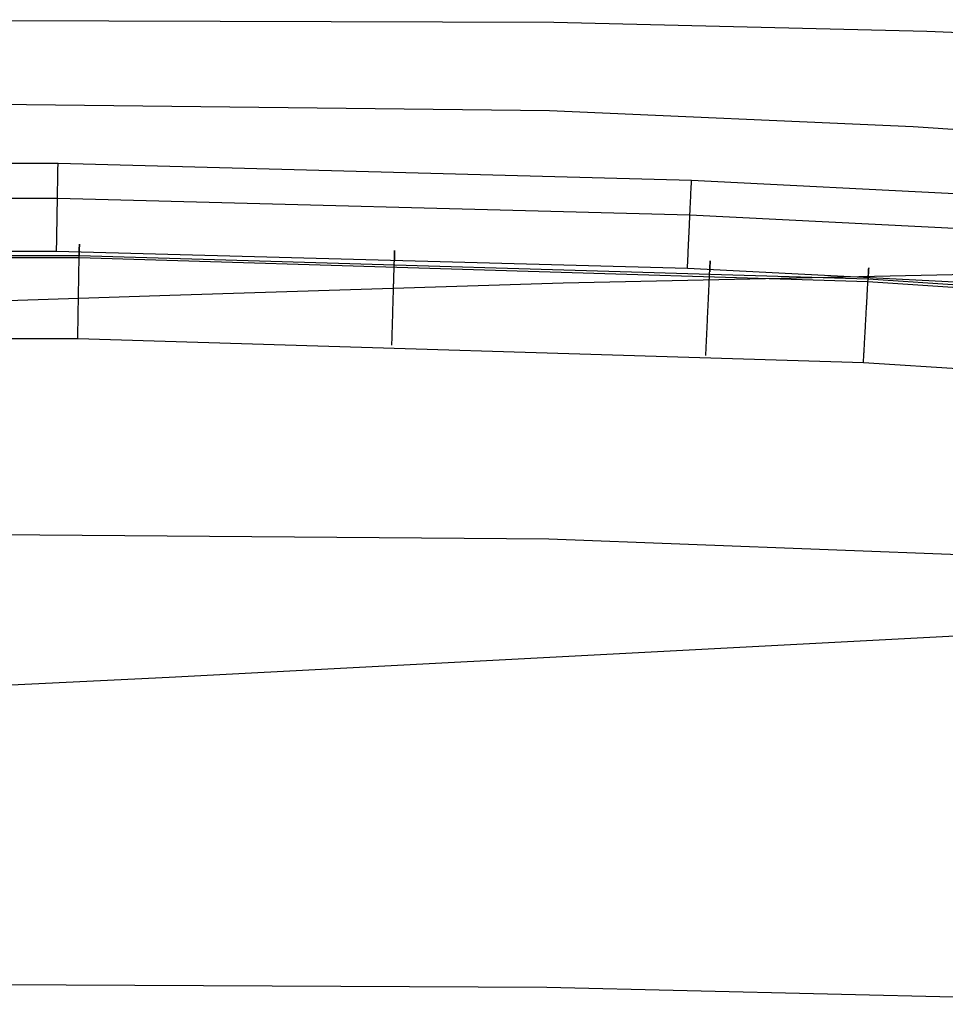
# Model space of a CAD drawing. Extents: x -353 to 1161, y -766 to 145.
# Tile 65 of 74: x 873 to 918, y 94 to 141. Entities that reach past the tile are written whole.
import ezdxf

# ---------------------------------------------------------------- set-up
doc = ezdxf.new("R2010")
doc.units = 0
doc.layers.add('DEFAULT', color=7, linetype='CONTINUOUS')

msp = doc.modelspace()

# ---------------------------------------------------------------- linework, layer by layer
at = {"layer": 'DEFAULT'}
for p, q in [((862.231, 141.003, 214.187), (898.705, 140.878, 221.046)), ((898.705, 140.878, 221.046), (916.654, 140.455, 224.643)), ((916.654, 140.455, 224.643), (934.319, 139.677, 228.301)), ((826.652, 137.442, 91.409), (898.497, 136.632, 91.409)), ((898.497, 136.632, 91.409), (916.002, 135.861, 91.409)), ((916.002, 135.861, 91.409), (933.201, 134.709, 91.409)), ((-76.011, 134.254, 79.843), (874.84, 134.09, 79.845)), ((874.832, 133.632, 78.73), (874.834, 133.724, 78.911)), ((874.834, 133.724, 78.911), (874.835, 133.809, 79.094)), ((874.835, 133.809, 79.094), (874.837, 133.888, 79.279)), ((874.837, 133.888, 79.279), (874.838, 133.962, 79.467)), ((874.838, 133.962, 79.467), (874.839, 134.029, 79.655)), ((874.839, 134.029, 79.655), (874.84, 134.09, 79.845)), ((874.84, 134.09, 79.845), (905.33, 133.275, 79.855)), ((874.824, 133.15, 77.965), (874.825, 133.209, 78.045)), ((874.825, 133.209, 78.045), (874.826, 133.267, 78.127)), ((874.826, 133.267, 78.127), (874.827, 133.323, 78.21)), ((874.827, 133.323, 78.21), (874.828, 133.378, 78.294)), ((874.828, 133.378, 78.294), (874.829, 133.432, 78.38)), ((874.829, 133.432, 78.38), (874.831, 133.535, 78.553)), ((874.831, 133.535, 78.553), (874.832, 133.632, 78.73)), ((905.324, 133.147, 79.476), (905.327, 133.214, 79.665)), ((905.327, 133.214, 79.665), (905.33, 133.275, 79.855)), ((905.33, 133.275, 79.855), (920.681, 132.506, 79.866)), ((874.817, 132.7, 77.439), (874.818, 132.768, 77.51)), ((874.818, 132.768, 77.51), (874.819, 132.835, 77.582)), ((874.819, 132.835, 77.582), (874.82, 132.9, 77.655)), ((874.82, 132.9, 77.655), (874.821, 132.964, 77.731)), ((874.821, 132.964, 77.731), (874.822, 133.028, 77.807)), ((874.822, 133.028, 77.807), (874.823, 133.089, 77.885)), ((874.823, 133.089, 77.885), (874.824, 133.15, 77.965)), ((905.3, 132.619, 78.387), (905.304, 132.721, 78.561)), ((905.304, 132.721, 78.561), (905.309, 132.819, 78.738)), ((905.309, 132.819, 78.738), (905.313, 132.91, 78.919)), ((905.313, 132.91, 78.919), (905.317, 132.995, 79.103)), ((905.317, 132.995, 79.103), (905.321, 133.074, 79.289)), ((905.321, 133.074, 79.289), (905.324, 133.147, 79.476)), ((-75.998, 132.581, 77.173), (874.812, 132.418, 77.173)), ((874.808, 132.197, 76.993), (874.81, 132.271, 77.051)), ((874.81, 132.271, 77.051), (874.811, 132.345, 77.111)), ((874.811, 132.345, 77.111), (874.812, 132.418, 77.173)), ((874.812, 132.418, 77.173), (874.813, 132.49, 77.237)), ((874.812, 132.418, 77.173), (905.252, 131.605, 77.177)), ((874.813, 132.49, 77.237), (874.814, 132.561, 77.303)), ((874.814, 132.561, 77.303), (874.816, 132.631, 77.37)), ((874.816, 132.631, 77.37), (874.817, 132.7, 77.439)), ((905.281, 132.214, 77.812), (905.284, 132.276, 77.891)), ((905.284, 132.276, 77.891), (905.286, 132.337, 77.97)), ((905.286, 132.337, 77.97), (905.289, 132.396, 78.051)), ((905.289, 132.396, 78.051), (905.292, 132.454, 78.133)), ((905.292, 132.454, 78.133), (905.294, 132.51, 78.217)), ((905.294, 132.51, 78.217), (905.297, 132.565, 78.301)), ((905.297, 132.565, 78.301), (905.3, 132.619, 78.387)), ((874.801, 131.732, 76.682), (874.802, 131.811, 76.729)), ((874.802, 131.811, 76.729), (874.803, 131.89, 76.778)), ((874.803, 131.89, 76.778), (874.804, 131.968, 76.829)), ((874.804, 131.968, 76.829), (874.806, 132.045, 76.881)), ((874.806, 132.045, 76.881), (874.807, 132.121, 76.936)), ((874.807, 132.121, 76.936), (874.808, 132.197, 76.993)), ((905.259, 131.748, 77.306), (905.262, 131.818, 77.374)), ((905.262, 131.818, 77.374), (905.266, 131.887, 77.443)), ((905.266, 131.887, 77.443), (905.269, 131.955, 77.514)), ((905.269, 131.955, 77.514), (905.272, 132.022, 77.586)), ((905.272, 132.022, 77.586), (905.275, 132.087, 77.66)), ((905.275, 132.087, 77.66), (905.278, 132.151, 77.736)), ((905.278, 132.151, 77.736), (905.281, 132.214, 77.812)), ((874.792, 131.248, 76.444), (874.794, 131.329, 76.479)), ((874.794, 131.329, 76.479), (874.795, 131.411, 76.516)), ((874.795, 131.411, 76.516), (874.796, 131.492, 76.554)), ((874.796, 131.492, 76.554), (874.798, 131.572, 76.595)), ((874.798, 131.572, 76.595), (874.799, 131.653, 76.638)), ((874.799, 131.653, 76.638), (874.801, 131.732, 76.682)), ((905.235, 131.231, 76.884), (905.239, 131.308, 76.939)), ((905.239, 131.308, 76.939), (905.242, 131.383, 76.995)), ((905.242, 131.383, 76.995), (905.246, 131.458, 77.054)), ((905.246, 131.458, 77.054), (905.249, 131.532, 77.114)), ((905.249, 131.532, 77.114), (905.252, 131.605, 77.177)), ((905.252, 131.605, 77.177), (905.256, 131.677, 77.241)), ((905.252, 131.605, 77.177), (920.568, 130.838, 77.18)), ((905.256, 131.677, 77.241), (905.259, 131.748, 77.306)), ((874.784, 130.753, 76.28), (874.785, 130.836, 76.303)), ((874.785, 130.836, 76.303), (874.787, 130.919, 76.327)), ((874.787, 130.919, 76.327), (874.788, 131.001, 76.353)), ((874.788, 131.001, 76.353), (874.79, 131.084, 76.382)), ((874.79, 131.084, 76.382), (874.791, 131.166, 76.412)), ((874.791, 131.166, 76.412), (874.792, 131.248, 76.444)), ((905.213, 130.759, 76.596), (905.217, 130.839, 76.639)), ((905.217, 130.839, 76.639), (905.221, 130.919, 76.684)), ((905.221, 130.919, 76.684), (905.224, 130.998, 76.731)), ((905.224, 130.998, 76.731), (905.228, 131.076, 76.78)), ((905.228, 131.076, 76.78), (905.232, 131.154, 76.831)), ((905.232, 131.154, 76.831), (905.235, 131.231, 76.884)), ((874.776, 130.259, 76.189), (874.777, 130.341, 76.199)), ((874.777, 130.341, 76.199), (874.778, 130.423, 76.212)), ((874.778, 130.423, 76.212), (874.78, 130.506, 76.226)), ((874.78, 130.506, 76.226), (874.781, 130.588, 76.242)), ((874.781, 130.588, 76.242), (874.783, 130.671, 76.26)), ((874.783, 130.671, 76.26), (874.784, 130.753, 76.28)), ((905.19, 130.27, 76.382), (905.194, 130.352, 76.413)), ((905.194, 130.352, 76.413), (905.198, 130.434, 76.445)), ((905.198, 130.434, 76.445), (905.202, 130.516, 76.48)), ((905.202, 130.516, 76.48), (905.206, 130.597, 76.517)), ((905.206, 130.597, 76.517), (905.209, 130.678, 76.555)), ((905.209, 130.678, 76.555), (905.213, 130.759, 76.596)), ((-75.978, 130.017, 76.166), (874.769, 129.854, 76.166)), ((874.769, 129.854, 76.166), (874.77, 129.934, 76.167)), ((874.77, 129.934, 76.167), (874.772, 130.015, 76.17)), ((874.772, 130.015, 76.17), (874.773, 130.096, 76.174)), ((874.773, 130.096, 76.174), (874.774, 130.177, 76.181)), ((874.774, 130.177, 76.181), (874.776, 130.259, 76.189)), ((875.861, 129.869, 68.208), (875.86, 129.819, 68.058)), ((875.862, 129.916, 68.363), (875.861, 129.869, 68.208)), ((875.861, 129.846, 72.613), (875.862, 129.906, 72.423)), ((875.862, 129.906, 72.423), (875.863, 129.96, 72.231)), ((875.863, 129.96, 68.522), (875.862, 129.916, 68.363)), ((875.863, 130.008, 72.038), (875.864, 130.051, 71.844)), ((875.864, 130.039, 68.85), (875.863, 130.001, 68.684)), ((875.863, 129.96, 72.231), (875.863, 130.008, 72.038)), ((875.863, 130.001, 68.684), (875.863, 129.96, 68.522)), ((875.864, 130.051, 71.844), (875.865, 130.088, 71.649)), ((875.865, 130.073, 69.02), (875.864, 130.039, 68.85)), ((875.865, 130.12, 71.453), (875.866, 130.146, 71.258)), ((875.866, 130.13, 69.368), (875.865, 130.103, 69.192)), ((875.865, 130.088, 71.649), (875.865, 130.12, 71.453)), ((875.865, 130.103, 69.192), (875.865, 130.073, 69.02)), ((875.867, 130.194, 70.101), (875.866, 130.185, 69.914)), ((875.866, 130.183, 70.868), (875.867, 130.193, 70.674)), ((875.866, 130.185, 69.914), (875.866, 130.171, 69.73)), ((875.866, 130.167, 71.062), (875.866, 130.183, 70.868)), ((875.866, 130.171, 69.73), (875.866, 130.153, 69.548)), ((875.866, 130.146, 71.258), (875.866, 130.167, 71.062)), ((875.866, 130.153, 69.548), (875.866, 130.13, 69.368)), ((875.867, 130.193, 70.674), (875.867, 130.199, 70.481)), ((875.867, 130.199, 70.481), (875.867, 130.199, 70.29)), ((875.867, 130.199, 70.29), (875.867, 130.194, 70.101)), ((891.039, 129.839, 71.265), (891.04, 129.86, 71.07)), ((891.04, 129.876, 70.875), (891.041, 129.887, 70.682)), ((891.041, 129.879, 69.923), (891.04, 129.865, 69.738)), ((891.04, 129.86, 71.07), (891.04, 129.876, 70.875)), ((891.04, 129.865, 69.738), (891.04, 129.847, 69.556)), ((891.041, 129.892, 70.489), (891.041, 129.893, 70.299)), ((891.041, 129.893, 70.299), (891.041, 129.888, 70.11)), ((891.041, 129.887, 70.682), (891.041, 129.892, 70.489)), ((891.041, 129.888, 70.11), (891.041, 129.879, 69.923)), ((905.171, 129.857, 76.26), (905.175, 129.939, 76.281)), ((905.175, 129.939, 76.281), (905.179, 130.022, 76.303)), ((905.179, 130.022, 76.303), (905.183, 130.105, 76.327)), ((905.183, 130.105, 76.327), (905.187, 130.187, 76.354)), ((905.187, 130.187, 76.354), (905.19, 130.27, 76.382)), ((-92.379, 129.657, 67.629), (875.858, 129.655, 67.629)), ((-92.377, 129.558, 73.344), (875.856, 129.556, 73.344)), ((874.769, 129.854, 76.166), (905.133, 129.039, 76.166)), ((875.853, 129.381, 73.689), (875.854, 129.471, 73.519)), ((875.854, 129.471, 73.519), (875.856, 129.556, 73.344)), ((875.856, 129.556, 73.344), (875.857, 129.636, 73.166)), ((875.856, 129.556, 73.344), (913.821, 128.4, 73.361)), ((875.857, 129.636, 73.166), (875.858, 129.712, 72.984)), ((875.858, 129.712, 72.984), (875.86, 129.782, 72.8)), ((875.859, 129.767, 67.911), (875.858, 129.712, 67.768)), ((875.858, 129.712, 67.768), (875.858, 129.655, 67.629)), ((875.858, 129.655, 67.629), (913.828, 128.522, 67.664)), ((875.86, 129.819, 68.058), (875.859, 129.767, 67.911)), ((875.86, 129.782, 72.8), (875.861, 129.846, 72.613)), ((891.024, 129.328, 73.171), (891.027, 129.403, 72.989)), ((891.027, 129.409, 67.777), (891.025, 129.353, 67.638)), ((891.027, 129.403, 72.989), (891.029, 129.473, 72.805)), ((891.028, 129.464, 67.92), (891.027, 129.409, 67.777)), ((891.03, 129.516, 68.067), (891.028, 129.464, 67.92)), ((891.029, 129.473, 72.805), (891.031, 129.538, 72.618)), ((891.031, 129.565, 68.218), (891.03, 129.516, 68.067)), ((891.033, 129.612, 68.372), (891.031, 129.565, 68.218)), ((891.031, 129.538, 72.618), (891.032, 129.598, 72.429)), ((891.032, 129.598, 72.429), (891.034, 129.652, 72.237)), ((891.034, 129.656, 68.531), (891.033, 129.612, 68.372)), ((891.034, 129.652, 72.237), (891.035, 129.7, 72.045)), ((891.035, 129.697, 68.693), (891.034, 129.656, 68.531)), ((891.035, 129.7, 72.045), (891.037, 129.743, 71.851)), ((891.036, 129.734, 68.859), (891.035, 129.697, 68.693)), ((891.037, 129.768, 69.029), (891.036, 129.734, 68.859)), ((891.038, 129.799, 69.201), (891.037, 129.768, 69.029)), ((891.037, 129.743, 71.851), (891.038, 129.781, 71.656)), ((891.039, 129.825, 69.377), (891.038, 129.799, 69.201)), ((891.038, 129.781, 71.656), (891.039, 129.813, 71.46)), ((891.04, 129.847, 69.556), (891.039, 129.825, 69.377)), ((891.039, 129.813, 71.46), (891.039, 129.839, 71.265)), ((905.148, 129.363, 76.181), (905.152, 129.445, 76.189)), ((905.152, 129.445, 76.189), (905.156, 129.527, 76.199)), ((905.156, 129.527, 76.199), (905.16, 129.609, 76.212)), ((905.16, 129.609, 76.212), (905.164, 129.691, 76.226)), ((905.164, 129.691, 76.226), (905.167, 129.774, 76.242)), ((905.167, 129.774, 76.242), (905.171, 129.857, 76.26)), ((906.226, 129.375, 70.888), (906.227, 129.386, 70.695)), ((906.227, 129.386, 70.695), (906.227, 129.392, 70.503)), ((906.227, 129.392, 70.503), (906.227, 129.392, 70.312)), ((906.227, 129.392, 70.312), (906.227, 129.388, 70.124)), ((906.227, 129.388, 70.124), (906.227, 129.38, 69.937)), ((875.844, 128.867, 74.47), (875.846, 128.978, 74.324)), ((875.846, 128.978, 74.324), (875.848, 129.085, 74.173)), ((875.848, 129.085, 74.173), (875.85, 129.188, 74.016)), ((875.85, 129.188, 74.016), (875.851, 129.286, 73.855)), ((875.851, 129.286, 73.855), (875.853, 129.381, 73.689)), ((891.011, 128.879, 74.02), (891.014, 128.978, 73.859)), ((891.014, 128.978, 73.859), (891.017, 129.073, 73.693)), ((891.017, 129.073, 73.693), (891.02, 129.163, 73.523)), ((891.02, 129.163, 73.523), (891.022, 129.248, 73.349)), ((891.022, 129.248, 73.349), (891.024, 129.328, 73.171)), ((899.148, 128.336, 333.544), (936.347, 129.132, 355.014)), ((905.133, 129.039, 76.166), (905.137, 129.119, 76.167)), ((905.133, 129.039, 76.166), (920.393, 128.271, 76.166)), ((905.137, 129.119, 76.167), (905.141, 129.2, 76.17)), ((905.141, 129.2, 76.17), (905.145, 129.281, 76.174)), ((905.145, 129.281, 76.174), (905.148, 129.363, 76.181)), ((906.205, 128.915, 67.792), (906.203, 128.859, 67.653)), ((906.205, 128.9, 72.998), (906.208, 128.97, 72.814)), ((906.208, 128.969, 67.935), (906.205, 128.915, 67.792)), ((906.208, 128.97, 72.814), (906.211, 129.035, 72.627)), ((906.21, 129.021, 68.082), (906.208, 128.969, 67.935)), ((906.212, 129.07, 68.233), (906.21, 129.021, 68.082)), ((906.211, 129.035, 72.627), (906.214, 129.095, 72.438)), ((906.215, 129.116, 68.388), (906.212, 129.07, 68.233)), ((906.214, 129.095, 72.438), (906.216, 129.149, 72.248)), ((906.217, 129.16, 68.546), (906.215, 129.116, 68.388)), ((906.216, 129.149, 72.248), (906.218, 129.197, 72.055)), ((906.218, 129.2, 68.709), (906.217, 129.16, 68.546)), ((906.218, 129.197, 72.055), (906.22, 129.241, 71.862)), ((906.22, 129.237, 68.874), (906.218, 129.2, 68.709)), ((906.22, 129.241, 71.862), (906.222, 129.278, 71.667)), ((906.222, 129.271, 69.044), (906.22, 129.237, 68.874)), ((906.222, 129.278, 71.667), (906.223, 129.31, 71.472)), ((906.223, 129.301, 69.216), (906.222, 129.271, 69.044)), ((906.223, 129.31, 71.472), (906.225, 129.337, 71.277)), ((906.224, 129.327, 69.392), (906.223, 129.301, 69.216)), ((906.225, 129.349, 69.571), (906.224, 129.327, 69.392)), ((906.226, 129.366, 69.753), (906.225, 129.349, 69.571)), ((906.225, 129.337, 71.277), (906.226, 129.359, 71.082)), ((906.227, 129.38, 69.937), (906.226, 129.366, 69.753)), ((906.226, 129.359, 71.082), (906.226, 129.375, 70.888)), ((913.848, 128.897, 71.869), (913.851, 128.935, 71.675)), ((913.85, 128.931, 69.054), (913.848, 128.898, 68.885)), ((913.852, 128.961, 69.227), (913.85, 128.931, 69.054)), ((913.851, 128.935, 71.675), (913.852, 128.968, 71.48)), ((913.852, 128.968, 71.48), (913.854, 128.995, 71.286)), ((913.853, 128.986, 69.403), (913.852, 128.961, 69.227)), ((913.855, 129.008, 69.581), (913.853, 128.986, 69.403)), ((913.854, 128.995, 71.286), (913.855, 129.016, 71.091)), ((913.855, 129.016, 71.091), (913.856, 129.033, 70.897)), ((913.856, 129.025, 69.763), (913.855, 129.008, 69.581)), ((913.857, 129.047, 70.133), (913.856, 129.039, 69.947)), ((913.856, 129.033, 70.897), (913.857, 129.044, 70.704)), ((913.856, 129.039, 69.947), (913.856, 129.025, 69.763)), ((913.857, 129.05, 70.512), (913.857, 129.051, 70.322)), ((913.857, 129.051, 70.322), (913.857, 129.047, 70.133)), ((913.857, 129.044, 70.704), (913.857, 129.05, 70.512)), ((875.836, 128.393, 74.995), (875.837, 128.454, 74.935)), ((875.837, 128.454, 74.935), (875.838, 128.516, 74.873)), ((875.838, 128.516, 74.873), (875.839, 128.576, 74.809)), ((875.839, 128.576, 74.809), (875.84, 128.636, 74.744)), ((875.84, 128.636, 74.744), (875.842, 128.753, 74.61)), ((875.842, 128.753, 74.61), (875.844, 128.867, 74.47)), ((890.995, 128.328, 74.747), (890.999, 128.445, 74.612)), ((890.999, 128.445, 74.612), (891.002, 128.559, 74.472)), ((891.002, 128.559, 74.472), (891.005, 128.669, 74.327)), ((891.005, 128.669, 74.327), (891.008, 128.776, 74.176)), ((891.008, 128.776, 74.176), (891.011, 128.879, 74.02)), ((906.181, 128.376, 74.025), (906.185, 128.475, 73.865)), ((906.185, 128.475, 73.865), (906.19, 128.569, 73.699)), ((906.19, 128.569, 73.699), (906.194, 128.659, 73.53)), ((906.194, 128.659, 73.53), (906.198, 128.744, 73.356)), ((906.198, 128.744, 73.356), (906.201, 128.825, 73.179)), ((906.201, 128.825, 73.179), (906.205, 128.9, 72.998)), ((913.821, 128.4, 73.361), (913.825, 128.481, 73.184)), ((913.825, 128.481, 73.184), (913.83, 128.556, 73.003)), ((913.831, 128.578, 67.803), (913.828, 128.522, 67.664)), ((913.828, 128.522, 67.664), (936.704, 127.059, 67.71)), ((913.83, 128.556, 73.003), (913.833, 128.626, 72.82)), ((913.834, 128.631, 67.946), (913.831, 128.578, 67.803)), ((913.833, 128.626, 72.82), (913.837, 128.691, 72.634)), ((913.837, 128.683, 68.093), (913.834, 128.631, 67.946)), ((913.837, 128.691, 72.634), (913.84, 128.751, 72.445)), ((913.839, 128.732, 68.244), (913.837, 128.683, 68.093)), ((913.842, 128.778, 68.398), (913.839, 128.732, 68.244)), ((913.84, 128.751, 72.445), (913.843, 128.805, 72.255)), ((913.844, 128.821, 68.557), (913.842, 128.778, 68.398)), ((913.843, 128.805, 72.255), (913.846, 128.854, 72.062)), ((913.846, 128.861, 68.719), (913.844, 128.821, 68.557)), ((913.848, 128.898, 68.885), (913.846, 128.861, 68.719)), ((913.846, 128.854, 72.062), (913.848, 128.897, 71.869)), ((875.829, 127.946, 75.374), (875.83, 128.011, 75.325)), ((875.83, 128.011, 75.325), (875.831, 128.076, 75.274)), ((875.831, 128.076, 75.274), (875.832, 128.14, 75.221)), ((875.832, 128.14, 75.221), (875.833, 128.204, 75.167)), ((875.833, 128.204, 75.167), (875.834, 128.268, 75.111)), ((875.834, 128.268, 75.111), (875.835, 128.33, 75.054)), ((875.835, 128.33, 75.054), (875.836, 128.393, 74.995)), ((880.217, 127.739, 323.154), (899.148, 128.336, 333.544)), ((890.984, 127.96, 75.113), (890.986, 128.023, 75.056)), ((890.986, 128.023, 75.056), (890.988, 128.085, 74.997)), ((890.988, 128.085, 74.997), (890.99, 128.147, 74.937)), ((890.99, 128.147, 74.937), (890.992, 128.208, 74.875)), ((890.992, 128.208, 74.875), (890.993, 128.268, 74.811)), ((890.993, 128.268, 74.811), (890.995, 128.328, 74.747)), ((906.161, 127.942, 74.616), (906.166, 128.056, 74.477)), ((906.166, 128.056, 74.477), (906.171, 128.166, 74.332)), ((906.171, 128.166, 74.332), (906.176, 128.273, 74.181)), ((906.176, 128.273, 74.181), (906.181, 128.376, 74.025)), ((913.795, 127.929, 74.185), (913.8, 128.032, 74.029)), ((913.8, 128.032, 74.029), (913.806, 128.131, 73.869)), ((913.806, 128.131, 73.869), (913.811, 128.225, 73.704)), ((913.811, 128.225, 73.704), (913.816, 128.315, 73.534)), ((913.816, 128.315, 73.534), (913.821, 128.4, 73.361)), ((913.821, 128.4, 73.361), (936.69, 126.909, 73.383)), ((861.194, 127.115, 313.151), (880.217, 127.739, 323.154)), ((875.821, 127.482, 75.676), (875.822, 127.549, 75.638)), ((875.822, 127.549, 75.638), (875.823, 127.615, 75.598)), ((875.823, 127.615, 75.598), (875.824, 127.682, 75.556)), ((875.824, 127.682, 75.556), (875.825, 127.748, 75.513)), ((875.825, 127.748, 75.513), (875.826, 127.815, 75.468)), ((875.826, 127.815, 75.468), (875.828, 127.88, 75.422)), ((875.828, 127.88, 75.422), (875.829, 127.946, 75.374)), ((890.969, 127.441, 75.514), (890.971, 127.507, 75.469)), ((890.971, 127.507, 75.469), (890.973, 127.573, 75.423)), ((890.973, 127.573, 75.423), (890.975, 127.639, 75.376)), ((890.975, 127.639, 75.376), (890.977, 127.704, 75.326)), ((890.977, 127.704, 75.326), (890.979, 127.768, 75.275)), ((890.979, 127.768, 75.275), (890.981, 127.833, 75.223)), ((890.981, 127.833, 75.223), (890.982, 127.896, 75.169)), ((890.982, 127.896, 75.169), (890.984, 127.96, 75.113)), ((906.139, 127.458, 75.116), (906.142, 127.52, 75.059)), ((906.142, 127.52, 75.059), (906.144, 127.583, 75)), ((906.144, 127.583, 75), (906.147, 127.644, 74.94)), ((906.147, 127.644, 74.94), (906.15, 127.705, 74.878)), ((906.15, 127.705, 74.878), (906.156, 127.825, 74.75)), ((906.156, 127.825, 74.75), (906.161, 127.942, 74.616)), ((913.77, 127.482, 74.753), (913.776, 127.599, 74.619)), ((913.776, 127.599, 74.619), (913.783, 127.712, 74.48)), ((913.783, 127.712, 74.48), (913.789, 127.823, 74.335)), ((913.789, 127.823, 74.335), (913.795, 127.929, 74.185)), ((875.813, 127.011, 75.901), (875.814, 127.078, 75.873)), ((875.814, 127.078, 75.873), (875.815, 127.145, 75.844)), ((875.815, 127.145, 75.844), (875.816, 127.213, 75.814)), ((875.816, 127.213, 75.814), (875.817, 127.28, 75.781)), ((875.817, 127.28, 75.781), (875.819, 127.347, 75.748)), ((875.819, 127.347, 75.748), (875.82, 127.415, 75.713)), ((875.82, 127.415, 75.713), (875.821, 127.482, 75.676)), ((890.955, 126.973, 75.782), (890.957, 127.04, 75.748)), ((890.957, 127.04, 75.748), (890.959, 127.108, 75.713)), ((890.959, 127.108, 75.713), (890.961, 127.175, 75.677)), ((890.961, 127.175, 75.677), (890.963, 127.242, 75.638)), ((890.963, 127.242, 75.638), (890.965, 127.308, 75.598)), ((890.965, 127.308, 75.598), (890.967, 127.375, 75.557)), ((890.967, 127.375, 75.557), (890.969, 127.441, 75.514)), ((906.118, 127.006, 75.471), (906.121, 127.072, 75.425)), ((906.121, 127.072, 75.425), (906.124, 127.137, 75.377)), ((906.124, 127.137, 75.377), (906.127, 127.202, 75.328)), ((906.127, 127.202, 75.328), (906.13, 127.266, 75.277)), ((906.13, 127.266, 75.277), (906.133, 127.331, 75.225)), ((906.133, 127.331, 75.225), (906.136, 127.394, 75.171)), ((906.136, 127.394, 75.171), (906.139, 127.458, 75.116)), ((913.742, 126.988, 75.227), (913.746, 127.052, 75.173)), ((913.746, 127.052, 75.173), (913.749, 127.115, 75.117)), ((913.749, 127.115, 75.117), (913.753, 127.177, 75.06)), ((913.753, 127.177, 75.06), (913.756, 127.24, 75.002)), ((913.756, 127.24, 75.002), (913.76, 127.301, 74.942)), ((913.76, 127.301, 74.942), (913.763, 127.362, 74.88)), ((913.763, 127.362, 74.88), (913.77, 127.482, 74.753)), ((875.804, 126.477, 76.069), (875.805, 126.543, 76.053)), ((875.805, 126.543, 76.053), (875.806, 126.61, 76.036)), ((875.806, 126.61, 76.036), (875.807, 126.676, 76.017)), ((875.807, 126.676, 76.017), (875.808, 126.743, 75.996)), ((875.808, 126.743, 75.996), (875.81, 126.81, 75.975)), ((875.81, 126.81, 75.975), (875.811, 126.877, 75.951)), ((875.811, 126.877, 75.951), (875.812, 126.944, 75.927)), ((875.812, 126.944, 75.927), (875.813, 127.011, 75.901)), ((890.942, 126.503, 75.975), (890.944, 126.57, 75.952)), ((890.944, 126.57, 75.952), (890.946, 126.637, 75.927)), ((890.946, 126.637, 75.927), (890.948, 126.704, 75.901)), ((890.948, 126.704, 75.901), (890.949, 126.772, 75.874)), ((890.949, 126.772, 75.874), (890.951, 126.839, 75.845)), ((890.951, 126.839, 75.845), (890.953, 126.906, 75.814)), ((890.953, 126.906, 75.814), (890.955, 126.973, 75.782)), ((906.097, 126.54, 75.749), (906.1, 126.607, 75.714)), ((906.1, 126.607, 75.714), (906.103, 126.674, 75.678)), ((906.103, 126.674, 75.678), (906.106, 126.741, 75.639)), ((906.106, 126.741, 75.639), (906.109, 126.807, 75.6)), ((906.109, 126.807, 75.6), (906.112, 126.874, 75.558)), ((906.112, 126.874, 75.558), (906.115, 126.94, 75.516)), ((906.115, 126.94, 75.516), (906.118, 127.006, 75.471)), ((913.717, 126.531, 75.559), (913.721, 126.598, 75.517)), ((913.721, 126.598, 75.517), (913.724, 126.663, 75.472)), ((913.724, 126.663, 75.472), (913.728, 126.729, 75.426)), ((913.728, 126.729, 75.426), (913.732, 126.794, 75.379)), ((913.732, 126.794, 75.379), (913.735, 126.859, 75.33)), ((913.735, 126.859, 75.33), (913.739, 126.924, 75.279)), ((913.739, 126.924, 75.279), (913.742, 126.988, 75.227)), ((875.796, 126.024, 76.146), (875.797, 126.087, 76.139)), ((875.797, 126.087, 76.139), (875.798, 126.152, 76.131)), ((875.798, 126.152, 76.131), (875.8, 126.216, 76.121)), ((875.8, 126.216, 76.121), (875.801, 126.281, 76.11)), ((875.801, 126.281, 76.11), (875.802, 126.346, 76.098)), ((875.802, 126.346, 76.098), (875.803, 126.412, 76.084)), ((875.803, 126.412, 76.084), (875.804, 126.477, 76.069)), ((890.928, 126.04, 76.098), (890.93, 126.106, 76.084)), ((890.93, 126.106, 76.084), (890.932, 126.171, 76.069)), ((890.932, 126.171, 76.069), (890.934, 126.237, 76.053)), ((890.934, 126.237, 76.053), (890.936, 126.304, 76.036)), ((890.936, 126.304, 76.036), (890.938, 126.37, 76.017)), ((890.938, 126.37, 76.017), (890.94, 126.437, 75.997)), ((890.94, 126.437, 75.997), (890.942, 126.503, 75.975)), ((906.072, 126.004, 75.975), (906.075, 126.07, 75.952)), ((906.075, 126.07, 75.952), (906.078, 126.137, 75.928)), ((906.078, 126.137, 75.928), (906.081, 126.204, 75.902)), ((906.081, 126.204, 75.902), (906.085, 126.271, 75.874)), ((906.085, 126.271, 75.874), (906.088, 126.339, 75.845)), ((906.088, 126.339, 75.845), (906.091, 126.406, 75.815)), ((906.091, 126.406, 75.815), (906.094, 126.473, 75.783)), ((906.094, 126.473, 75.783), (906.097, 126.54, 75.749)), ((913.691, 126.064, 75.815), (913.695, 126.131, 75.783)), ((913.695, 126.131, 75.783), (913.699, 126.198, 75.75)), ((913.699, 126.198, 75.75), (913.702, 126.265, 75.715)), ((913.702, 126.265, 75.715), (913.706, 126.332, 75.678)), ((913.706, 126.332, 75.678), (913.71, 126.399, 75.64)), ((913.71, 126.399, 75.64), (913.713, 126.465, 75.601)), ((913.713, 126.465, 75.601), (913.717, 126.531, 75.559)), ((-92.311, 125.651, 76.166), (875.79, 125.65, 76.166)), ((875.79, 125.65, 76.166), (875.792, 125.773, 76.164)), ((875.79, 125.65, 76.166), (913.605, 124.507, 76.166)), ((875.792, 125.773, 76.164), (875.794, 125.897, 76.157)), ((875.794, 125.897, 76.157), (875.795, 125.96, 76.152)), ((875.795, 125.96, 76.152), (875.796, 126.024, 76.146)), ((890.915, 125.592, 76.157), (890.917, 125.655, 76.152)), ((890.917, 125.655, 76.152), (890.919, 125.718, 76.146)), ((890.919, 125.718, 76.146), (890.92, 125.782, 76.139)), ((890.92, 125.782, 76.139), (890.922, 125.846, 76.131)), ((890.922, 125.846, 76.131), (890.924, 125.91, 76.121)), ((890.924, 125.91, 76.121), (890.926, 125.975, 76.11)), ((890.926, 125.975, 76.11), (890.928, 126.04, 76.098)), ((906.051, 125.541, 76.098), (906.054, 125.607, 76.084)), ((906.054, 125.607, 76.084), (906.057, 125.672, 76.07)), ((906.057, 125.672, 76.07), (906.06, 125.738, 76.054)), ((906.06, 125.738, 76.054), (906.063, 125.804, 76.036)), ((906.063, 125.804, 76.036), (906.066, 125.87, 76.017)), ((906.066, 125.87, 76.017), (906.069, 125.937, 75.997)), ((906.069, 125.937, 75.997), (906.072, 126.004, 75.975)), ((913.661, 125.53, 76.017), (913.665, 125.596, 75.997)), ((913.665, 125.596, 75.997), (913.669, 125.663, 75.976)), ((913.669, 125.663, 75.976), (913.672, 125.729, 75.952)), ((913.672, 125.729, 75.952), (913.676, 125.796, 75.928)), ((913.676, 125.796, 75.928), (913.68, 125.863, 75.902)), ((913.68, 125.863, 75.902), (913.684, 125.93, 75.875)), ((913.684, 125.93, 75.875), (913.687, 125.997, 75.846)), ((913.687, 125.997, 75.846), (913.691, 126.064, 75.815)), ((890.908, 125.344, 76.166), (890.911, 125.467, 76.164)), ((890.911, 125.467, 76.164), (890.915, 125.592, 76.157)), ((906.031, 125.094, 76.157), (906.034, 125.156, 76.152)), ((906.034, 125.156, 76.152), (906.036, 125.22, 76.146)), ((906.036, 125.22, 76.146), (906.039, 125.283, 76.139)), ((906.039, 125.283, 76.139), (906.042, 125.347, 76.131)), ((906.042, 125.347, 76.131), (906.045, 125.412, 76.121)), ((906.045, 125.412, 76.121), (906.048, 125.476, 76.11)), ((906.048, 125.476, 76.11), (906.051, 125.541, 76.098)), ((913.636, 125.071, 76.121), (913.64, 125.136, 76.11)), ((913.64, 125.136, 76.11), (913.643, 125.201, 76.098)), ((913.643, 125.201, 76.098), (913.647, 125.266, 76.085)), ((913.647, 125.266, 76.085), (913.65, 125.332, 76.07)), ((913.65, 125.332, 76.07), (913.654, 125.397, 76.054)), ((913.654, 125.397, 76.054), (913.658, 125.463, 76.036)), ((913.658, 125.463, 76.036), (913.661, 125.53, 76.017)), ((906.019, 124.846, 76.166), (906.025, 124.969, 76.164)), ((906.025, 124.969, 76.164), (906.031, 125.094, 76.157)), ((913.611, 124.629, 76.164), (913.618, 124.754, 76.157)), ((913.618, 124.754, 76.157), (913.622, 124.816, 76.153)), ((913.622, 124.816, 76.153), (913.625, 124.88, 76.146)), ((913.625, 124.88, 76.146), (913.629, 124.943, 76.139)), ((913.629, 124.943, 76.139), (913.632, 125.007, 76.131)), ((913.632, 125.007, 76.131), (913.636, 125.071, 76.121)), ((913.605, 124.507, 76.166), (913.611, 124.629, 76.164)), ((913.605, 124.507, 76.166), (936.331, 123.035, 76.166)), ((826.652, 116.585, 45.168), (898.457, 116.02, 45.177)), ((898.457, 116.02, 45.177), (933.008, 114.678, 45.199)), ((899.432, 110.369, 389.045), (937.177, 112.345, 417.661)), ((880.195, 109.36, 375.103), (899.432, 110.369, 389.045)), ((860.87, 108.425, 361.639), (880.195, 109.36, 375.103)), ((826.652, 94.781, 25.818), (898.366, 94.433, 25.848)), ((898.366, 94.433, 25.848), (932.683, 93.609, 25.921))]:
    msp.add_line(p, q, dxfattribs=at)

doc.saveas('drawing.dxf')
